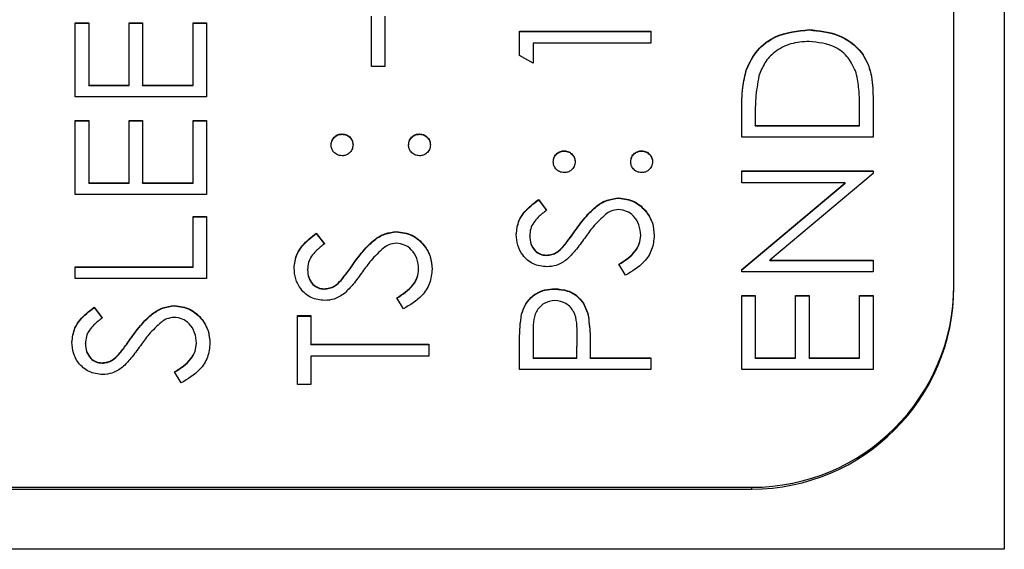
# Model space of a CAD drawing. Header units: millimetres. Extents: x 249 to 1195, y -3 to 820.
# Tile 17 of 28: x 835.52 to 845.27, y 376.53 to 381.77. Entities that reach past the tile are written whole.
import ezdxf

# ---------------------------------------------------------------- set-up
doc = ezdxf.new("R2010")
doc.units = ezdxf.units.MM

msp = doc.modelspace()

# ---------------------------------------------------------------- linework, layer by layer
at = {"color": 7, "linetype": 'Continuous', "lineweight": 25}
for p, q in [((845.2735, 417.5275), (845.2735, 376.5275)), ((844.7735, 379.1401), (844.7735, 415.1181)), ((839.0068, 381.3055), (839.0068, 381.8052)), ((839.1401, 381.8052), (839.1401, 381.3055)), ((836.0735, 381.7385), (836.2068, 381.7385)), ((836.0735, 381.0057), (836.0735, 381.7385)), ((836.0735, 381.735), (836.2068, 381.735)), ((836.2068, 381.7385), (836.2068, 381.1223)), ((836.6068, 381.7385), (836.7401, 381.7385)), ((836.6068, 381.1223), (836.6068, 381.7385)), ((836.6068, 381.735), (836.7401, 381.735)), ((836.7401, 381.7385), (836.7401, 381.1223)), ((837.2401, 381.7385), (837.3735, 381.7385)), ((837.2401, 381.1223), (837.2401, 381.7385)), ((837.2401, 381.735), (837.3735, 381.735)), ((837.3735, 381.7385), (837.3735, 381.0057)), ((840.4735, 381.6553), (841.7735, 381.6553)), ((840.4735, 381.415), (840.4735, 381.6553)), ((840.4735, 381.6518), (841.7735, 381.6518)), ((841.7735, 381.6553), (841.7735, 381.5387)), ((843.3399, 381.6684), (843.3399, 381.6719)), ((840.6068, 381.5387), (840.6068, 381.3388)), ((841.7735, 381.5387), (840.6068, 381.5387)), ((840.6068, 381.3388), (840.4735, 381.415)), ((839.1401, 381.3055), (839.0068, 381.3055)), ((842.7203, 381.277), (842.7203, 381.2805)), ((836.2068, 381.1223), (836.6068, 381.1223)), ((836.2068, 381.1188), (836.2068, 381.1223)), ((836.2068, 381.1188), (836.6068, 381.1188)), ((836.6068, 381.1188), (836.6068, 381.1223)), ((836.7401, 381.1223), (837.2401, 381.1223)), ((836.7401, 381.1188), (836.7401, 381.1223)), ((836.7401, 381.1188), (837.2401, 381.1188)), ((837.2401, 381.1188), (837.2401, 381.1223)), ((837.3735, 381.0057), (836.0735, 381.0057)), ((843.9735, 381.0085), (843.9735, 380.6059)), ((842.6735, 380.6059), (842.6735, 380.8682)), ((843.8401, 380.7225), (843.8401, 380.8716)), ((836.0735, 380.7725), (836.2068, 380.7725)), ((836.0735, 380.0396), (836.0735, 380.7725)), ((836.0735, 380.769), (836.2068, 380.769)), ((836.2068, 380.7725), (836.2068, 380.1562)), ((836.6068, 380.7725), (836.7401, 380.7725)), ((836.6068, 380.1562), (836.6068, 380.7725)), ((836.6068, 380.769), (836.7401, 380.769)), ((836.7401, 380.7725), (836.7401, 380.1562)), ((837.2401, 380.7725), (837.3735, 380.7725)), ((837.2401, 380.1562), (837.2401, 380.7725)), ((837.2401, 380.769), (837.3735, 380.769)), ((837.3735, 380.7725), (837.3735, 380.0396)), ((842.8068, 380.8138), (842.8068, 380.7225)), ((842.8068, 380.7225), (843.8401, 380.7225)), ((842.8068, 380.719), (842.8068, 380.7225)), ((842.8068, 380.719), (843.8401, 380.719)), ((843.8401, 380.719), (843.8401, 380.7225)), ((838.7151, 380.6357), (838.7151, 380.6392)), ((839.4818, 380.6357), (839.4818, 380.6392)), ((843.9735, 380.6059), (842.6735, 380.6059)), ((840.9151, 380.4692), (840.9151, 380.4726)), ((841.6818, 380.4692), (841.6818, 380.4726)), ((842.6735, 380.2728), (843.9735, 380.2728)), ((842.6735, 380.1562), (842.6735, 380.2728)), ((842.6735, 380.2693), (843.9735, 380.2693)), ((843.9735, 380.2462), (842.9526, 379.39)), ((843.9735, 380.2728), (843.9735, 380.2462)), ((836.2068, 380.1562), (836.6068, 380.1562)), ((836.2068, 380.1527), (836.2068, 380.1562)), ((836.2068, 380.1527), (836.6068, 380.1527)), ((836.6068, 380.1527), (836.6068, 380.1562)), ((836.7401, 380.1562), (837.2401, 380.1562)), ((836.7401, 380.1527), (836.7401, 380.1562)), ((836.7401, 380.1527), (837.2401, 380.1527)), ((837.2401, 380.1527), (837.2401, 380.1562)), ((843.6966, 380.1562), (842.6735, 380.1562)), ((842.6735, 379.2978), (843.6966, 380.1562)), ((842.6735, 379.2943), (843.6966, 380.1527)), ((843.6966, 380.1527), (843.6966, 380.1562)), ((837.3735, 380.0396), (836.0735, 380.0396)), ((840.6602, 379.9896), (840.7401, 379.8842)), ((840.6602, 379.9861), (840.6602, 379.9896)), ((841.455, 380.0028), (841.455, 380.0063)), ((840.6602, 379.9861), (840.7401, 379.8807)), ((837.2401, 379.823), (837.3735, 379.823)), ((837.2401, 379.3234), (837.2401, 379.823)), ((837.2401, 379.8195), (837.3735, 379.8195)), ((837.3735, 379.823), (837.3735, 379.2068)), ((841.0354, 379.6967), (841.0354, 379.7002)), ((838.4602, 379.6565), (838.5401, 379.5511)), ((838.4602, 379.653), (838.4602, 379.6565)), ((838.4602, 379.653), (838.5401, 379.5476)), ((839.255, 379.6696), (839.255, 379.6731)), ((840.5735, 379.627), (840.5735, 379.6305)), ((841.6735, 379.6316), (841.6735, 379.6351)), ((840.906, 379.5221), (840.906, 379.5256)), ((840.7381, 379.4364), (840.7381, 379.4399)), ((836.0735, 379.3234), (837.2401, 379.3234)), ((836.0735, 379.2068), (836.0735, 379.3234)), ((836.0735, 379.3199), (837.2401, 379.3199)), ((837.2401, 379.3199), (837.2401, 379.3234)), ((838.8354, 379.3636), (838.8354, 379.3671)), ((841.5227, 379.2401), (841.4568, 379.3499)), ((842.9526, 379.39), (843.9735, 379.39)), ((842.9526, 379.3865), (842.9526, 379.39)), ((842.9526, 379.3865), (843.9735, 379.3865)), ((843.9735, 379.39), (843.9735, 379.2734)), ((838.3735, 379.2938), (838.3735, 379.2973)), ((839.4735, 379.2985), (839.4735, 379.302)), ((842.6735, 379.2734), (842.6735, 379.2978)), ((843.9735, 379.2734), (842.6735, 379.2734)), ((837.3735, 379.2068), (836.0735, 379.2068)), ((838.706, 379.1889), (838.706, 379.1924)), ((844.7735, 379.1226), (844.7735, 379.1401)), ((838.5381, 379.1033), (838.5381, 379.1068)), ((839.3227, 378.9069), (839.2568, 379.0168)), ((840.8222, 379.1033), (840.8222, 379.1068)), ((842.6735, 379.0402), (842.8068, 379.0402)), ((842.6735, 378.3073), (842.6735, 379.0402)), ((842.6735, 379.0367), (842.8068, 379.0367)), ((842.8068, 379.0402), (842.8068, 378.4239)), ((843.2068, 379.0402), (843.3401, 379.0402)), ((843.2068, 378.4239), (843.2068, 379.0402)), ((843.2068, 379.0367), (843.3401, 379.0367)), ((843.3401, 379.0402), (843.3401, 378.4239)), ((843.8401, 379.0402), (843.9735, 379.0402)), ((843.8401, 378.4239), (843.8401, 379.0402)), ((843.8401, 379.0367), (843.9735, 379.0367)), ((843.9735, 379.0402), (843.9735, 378.3073)), ((836.2602, 378.9236), (836.3401, 378.8182)), ((836.2602, 378.9201), (836.2602, 378.9236)), ((836.2602, 378.9201), (836.3401, 378.8147)), ((837.055, 378.9368), (837.055, 378.9403)), ((838.2735, 378.8403), (838.4068, 378.8403)), ((838.2735, 378.1574), (838.2735, 378.8403)), ((838.2735, 378.8368), (838.4068, 378.8368)), ((838.4068, 378.8403), (838.4068, 378.5572)), ((840.493, 378.8545), (840.493, 378.858)), ((841.1521, 378.8441), (841.1521, 378.8476)), ((836.6354, 378.6307), (836.6354, 378.6342)), ((840.6068, 378.6615), (840.6068, 378.4239)), ((841.0401, 378.4239), (841.043, 378.6514)), ((841.0401, 378.4204), (841.043, 378.6479)), ((841.043, 378.6522), (841.043, 378.6566)), ((841.043, 378.6479), (841.043, 378.6514)), ((836.1735, 378.5609), (836.1735, 378.5644)), ((837.2735, 378.5656), (837.2735, 378.5691)), ((838.4068, 378.5572), (839.5735, 378.5572)), ((838.4068, 378.5537), (838.4068, 378.5572)), ((838.4068, 378.5537), (839.5735, 378.5537)), ((839.5735, 378.5572), (839.5735, 378.4406)), ((840.4735, 378.3073), (840.4735, 378.5621)), ((836.506, 378.4561), (836.506, 378.4596)), ((839.5735, 378.4406), (838.4068, 378.4406)), ((838.4068, 378.4406), (838.4068, 378.1574)), ((841.1735, 378.5168), (841.1735, 378.4239)), ((836.3381, 378.3704), (836.3381, 378.3739)), ((840.6068, 378.4239), (841.0401, 378.4239)), ((840.6068, 378.4204), (840.6068, 378.4239)), ((840.6068, 378.4204), (841.0401, 378.4204)), ((841.0401, 378.4204), (841.0401, 378.4239)), ((841.1735, 378.4239), (841.7735, 378.4239)), ((841.1735, 378.4204), (841.1735, 378.4239)), ((841.1735, 378.4204), (841.7735, 378.4204)), ((841.7735, 378.4239), (841.7735, 378.3073)), ((842.8068, 378.4239), (843.2068, 378.4239)), ((842.8068, 378.4204), (842.8068, 378.4239)), ((842.8068, 378.4204), (843.2068, 378.4204)), ((843.2068, 378.4204), (843.2068, 378.4239)), ((843.3401, 378.4239), (843.8401, 378.4239)), ((843.3401, 378.4204), (843.3401, 378.4239)), ((843.3401, 378.4204), (843.8401, 378.4204)), ((843.8401, 378.4204), (843.8401, 378.4239)), ((837.1227, 378.1741), (837.0568, 378.2839)), ((841.7735, 378.3073), (840.4735, 378.3073)), ((843.9735, 378.3073), (842.6735, 378.3073)), ((838.4068, 378.1574), (838.2735, 378.1574)), ((826.7735, 377.1239), (842.7735, 377.1239)), ((830.7735, 377.1414), (842.7735, 377.1414)), ((842.7735, 377.1239), (842.7735, 377.1414)), ((845.2735, 376.5275), (824.2735, 376.5275))]:
    msp.add_line(p, q, dxfattribs=at)
for centre in [(842.7741, 379.1407), (842.7741, 379.1233)]:
    msp.add_arc(centre, 1.9994, 269.98247, 359.98246, dxfattribs=at)
for points, knots in [([(842.7203, 381.2805), (842.7524, 381.3466), (842.8165, 381.4789), (843.0357, 381.6396), (843.2246, 381.6597), (843.3399, 381.6719)], [0, 0, 0, 0, 0.280264, 0.560715, 1, 1, 1, 1]), ([(842.7203, 381.277), (842.7524, 381.3431), (842.8165, 381.4754), (843.0357, 381.6361), (843.2246, 381.6562), (843.3399, 381.6684)], [0, 0, 0, 0, 0.280264, 0.560715, 1, 1, 1, 1]), ([(843.3399, 381.6719), (843.4375, 381.6624), (843.6323, 381.6434), (843.865, 381.4752), (843.9665, 381.2386), (843.9711, 381.0854), (843.9735, 381.0085)], [0, 0, 0, 0, 0.280124, 0.559248, 0.778837, 1, 1, 1, 1]), ([(843.3399, 381.6684), (843.4375, 381.6589), (843.6323, 381.6399), (843.865, 381.4717), (843.9665, 381.2351), (843.9711, 381.0819), (843.9735, 381.005)], [0, 0, 0, 0, 0.280124, 0.559248, 0.778837, 1, 1, 1, 1]), ([(843.3396, 381.5553), (843.2788, 381.5511), (843.1572, 381.5427), (843.0041, 381.4621), (842.8946, 381.3473), (842.8604, 381.2578), (842.8433, 381.2131)], [0, 0, 0, 0, 0.280178, 0.559765, 0.779797, 1, 1, 1, 1]), ([(843.8071, 381.243), (843.7843, 381.2949), (843.7388, 381.3986), (843.5746, 381.5294), (843.4286, 381.5455), (843.3396, 381.5553)], [0, 0, 0, 0, 0.280536, 0.561015, 1, 1, 1, 1]), ([(842.6735, 380.8682), (842.6736, 380.9463), (842.6737, 381.0856), (842.7061, 381.221), (842.7203, 381.2805)], [0, 0, 0, 0, 0.5604447, 1, 1, 1, 1]), ([(842.6735, 380.8647), (842.6736, 380.9428), (842.6737, 381.0821), (842.7061, 381.2175), (842.7203, 381.277)], [0, 0, 0, 0, 0.5604447, 1, 1, 1, 1]), ([(842.8433, 381.2131), (842.8302, 381.1391), (842.8069, 381.007), (842.8068, 380.8729), (842.8068, 380.8138)], [0, 0, 0, 0, 0.5595421, 1, 1, 1, 1]), ([(843.8401, 380.8716), (843.8403, 380.9416), (843.8407, 381.0665), (843.8173, 381.1891), (843.8071, 381.243)], [0, 0, 0, 0, 0.560426, 1, 1, 1, 1]), ([(838.6068, 380.5309), (838.6086, 380.547), (838.6123, 380.579), (838.6421, 380.614), (838.6773, 380.6362), (838.7025, 380.6382), (838.7151, 380.6392)], [0, 0, 0, 0, 0.279602, 0.559212, 0.779475, 1, 1, 1, 1]), ([(838.6068, 380.5274), (838.6086, 380.5435), (838.6123, 380.5755), (838.6421, 380.6105), (838.6773, 380.6327), (838.7025, 380.6347), (838.7151, 380.6357)], [0, 0, 0, 0, 0.2796016, 0.559212, 0.7794752, 1, 1, 1, 1]), ([(838.7151, 380.6392), (838.7312, 380.6374), (838.7632, 380.6338), (838.7983, 380.6041), (838.8203, 380.5687), (838.8224, 380.5435), (838.8235, 380.5309)], [0, 0, 0, 0, 0.2795175, 0.5593264, 0.7795441, 1, 1, 1, 1]), ([(838.7151, 380.6357), (838.7312, 380.6339), (838.7632, 380.6303), (838.7983, 380.6006), (838.8203, 380.5652), (838.8224, 380.54), (838.8235, 380.5274)], [0, 0, 0, 0, 0.279517, 0.559326, 0.779544, 1, 1, 1, 1]), ([(839.3735, 380.5309), (839.3753, 380.547), (839.3789, 380.579), (839.4087, 380.614), (839.444, 380.6362), (839.4692, 380.6382), (839.4818, 380.6392)], [0, 0, 0, 0, 0.279602, 0.559212, 0.779475, 1, 1, 1, 1]), ([(839.3735, 380.5274), (839.3753, 380.5435), (839.3789, 380.5755), (839.4087, 380.6105), (839.444, 380.6327), (839.4692, 380.6347), (839.4818, 380.6357)], [0, 0, 0, 0, 0.279602, 0.559212, 0.779475, 1, 1, 1, 1]), ([(839.4818, 380.6392), (839.4978, 380.6373), (839.5297, 380.6335), (839.5649, 380.604), (839.5867, 380.5686), (839.589, 380.5435), (839.5901, 380.5309)], [0, 0, 0, 0, 0.279469, 0.559358, 0.779674, 1, 1, 1, 1]), ([(839.4818, 380.6357), (839.4978, 380.6338), (839.5297, 380.6301), (839.5649, 380.6005), (839.5867, 380.5651), (839.589, 380.54), (839.5901, 380.5274)], [0, 0, 0, 0, 0.279469, 0.559358, 0.779674, 1, 1, 1, 1]), ([(838.7151, 380.4227), (838.6992, 380.4247), (838.6673, 380.4286), (838.6321, 380.458), (838.6103, 380.4934), (838.608, 380.5184), (838.6068, 380.5309)], [0, 0, 0, 0, 0.279585, 0.559454, 0.779697, 1, 1, 1, 1]), ([(838.8235, 380.5309), (838.8216, 380.515), (838.8179, 380.483), (838.7883, 380.4477), (838.7528, 380.426), (838.7277, 380.4238), (838.7151, 380.4227)], [0, 0, 0, 0, 0.279647, 0.559299, 0.779615, 1, 1, 1, 1]), ([(839.4818, 380.4227), (839.4658, 380.4246), (839.4339, 380.4284), (839.3985, 380.4578), (839.3768, 380.4933), (839.3746, 380.5184), (839.3735, 380.5309)], [0, 0, 0, 0, 0.279576, 0.559284, 0.779552, 1, 1, 1, 1]), ([(839.5901, 380.5309), (839.5882, 380.515), (839.5842, 380.4832), (839.5548, 380.4479), (839.5194, 380.4262), (839.4943, 380.4238), (839.4818, 380.4227)], [0, 0, 0, 0, 0.279581, 0.559143, 0.779575, 1, 1, 1, 1]), ([(840.8068, 380.3644), (840.8086, 380.3804), (840.8123, 380.4124), (840.8421, 380.4474), (840.8773, 380.4697), (840.9025, 380.4717), (840.9151, 380.4726)], [0, 0, 0, 0, 0.279602, 0.559212, 0.779475, 1, 1, 1, 1]), ([(840.8068, 380.3609), (840.8086, 380.3769), (840.8123, 380.4089), (840.8421, 380.4439), (840.8773, 380.4662), (840.9025, 380.4682), (840.9151, 380.4692)], [0, 0, 0, 0, 0.279602, 0.559212, 0.779475, 1, 1, 1, 1]), ([(840.9151, 380.4726), (840.9312, 380.4709), (840.9632, 380.4673), (840.9983, 380.4375), (841.0203, 380.4021), (841.0224, 380.377), (841.0235, 380.3644)], [0, 0, 0, 0, 0.279517, 0.559326, 0.779544, 1, 1, 1, 1]), ([(840.9151, 380.4692), (840.9312, 380.4674), (840.9632, 380.4638), (840.9983, 380.434), (841.0203, 380.3986), (841.0224, 380.3735), (841.0235, 380.3609)], [0, 0, 0, 0, 0.279517, 0.559326, 0.779544, 1, 1, 1, 1]), ([(841.5735, 380.3644), (841.5753, 380.3804), (841.5789, 380.4124), (841.6087, 380.4474), (841.644, 380.4697), (841.6692, 380.4717), (841.6818, 380.4726)], [0, 0, 0, 0, 0.2796016, 0.559212, 0.7794752, 1, 1, 1, 1]), ([(841.5735, 380.3609), (841.5753, 380.3769), (841.5789, 380.4089), (841.6087, 380.4439), (841.644, 380.4662), (841.6692, 380.4682), (841.6818, 380.4692)], [0, 0, 0, 0, 0.279602, 0.559212, 0.779475, 1, 1, 1, 1]), ([(841.6818, 380.4726), (841.6978, 380.4708), (841.7297, 380.467), (841.7649, 380.4374), (841.7867, 380.402), (841.789, 380.3769), (841.7901, 380.3644)], [0, 0, 0, 0, 0.279469, 0.559358, 0.779674, 1, 1, 1, 1]), ([(841.6818, 380.4692), (841.6978, 380.4673), (841.7297, 380.4635), (841.7649, 380.4339), (841.7867, 380.3985), (841.789, 380.3734), (841.7901, 380.3609)], [0, 0, 0, 0, 0.279469, 0.559358, 0.779674, 1, 1, 1, 1]), ([(840.9151, 380.2561), (840.8992, 380.2581), (840.8673, 380.262), (840.8321, 380.2914), (840.8103, 380.3268), (840.808, 380.3519), (840.8068, 380.3644)], [0, 0, 0, 0, 0.279585, 0.559454, 0.779697, 1, 1, 1, 1]), ([(841.0235, 380.3644), (841.0216, 380.3484), (841.0179, 380.3164), (840.9883, 380.2812), (840.9528, 380.2594), (840.9277, 380.2572), (840.9151, 380.2561)], [0, 0, 0, 0, 0.279647, 0.559299, 0.779615, 1, 1, 1, 1]), ([(841.6818, 380.2561), (841.6658, 380.258), (841.6339, 380.2618), (841.5985, 380.2912), (841.5768, 380.3267), (841.5746, 380.3518), (841.5735, 380.3644)], [0, 0, 0, 0, 0.279576, 0.559284, 0.779552, 1, 1, 1, 1]), ([(841.7901, 380.3644), (841.7882, 380.3485), (841.7842, 380.3166), (841.7548, 380.2814), (841.7194, 380.2596), (841.6943, 380.2573), (841.6818, 380.2561)], [0, 0, 0, 0, 0.2795812, 0.5591432, 0.7795754, 1, 1, 1, 1]), ([(840.4401, 379.6435), (840.4459, 379.6921), (840.4553, 379.7723), (840.5178, 379.8668), (840.5849, 379.9329), (840.6351, 379.9707), (840.6602, 379.9896)], [0, 0, 0, 0, 0.338729, 0.558835, 0.779344, 1, 1, 1, 1]), ([(841.0354, 379.7002), (841.0721, 379.7493), (841.1325, 379.83), (841.233, 379.9281), (841.3364, 379.9916), (841.4155, 380.0014), (841.455, 380.0063)], [0, 0, 0, 0, 0.340499, 0.560704, 0.780578, 1, 1, 1, 1]), ([(841.0354, 379.6967), (841.0721, 379.7458), (841.1325, 379.8265), (841.233, 379.9246), (841.3364, 379.9881), (841.4155, 379.9979), (841.455, 380.0028)], [0, 0, 0, 0, 0.340499, 0.560704, 0.780578, 1, 1, 1, 1]), ([(841.455, 380.0063), (841.5082, 379.999), (841.6146, 379.9845), (841.7279, 379.8806), (841.7967, 379.7606), (841.8034, 379.677), (841.8068, 379.6351)], [0, 0, 0, 0, 0.2791829, 0.5590851, 0.779446, 1, 1, 1, 1]), ([(841.455, 380.0028), (841.5082, 379.9955), (841.6146, 379.981), (841.7279, 379.8771), (841.7967, 379.7571), (841.8034, 379.6735), (841.8068, 379.6316)], [0, 0, 0, 0, 0.279183, 0.559085, 0.779446, 1, 1, 1, 1]), ([(840.4401, 379.64), (840.4459, 379.6886), (840.4553, 379.7688), (840.5178, 379.8633), (840.5849, 379.9294), (840.6351, 379.9672), (840.6602, 379.9861)], [0, 0, 0, 0, 0.338729, 0.558835, 0.779344, 1, 1, 1, 1]), ([(840.7401, 379.8842), (840.7122, 379.8618), (840.6661, 379.8248), (840.6105, 379.7638), (840.5789, 379.7001), (840.5753, 379.6537), (840.5735, 379.6305)], [0, 0, 0, 0, 0.340409, 0.560482, 0.78018, 1, 1, 1, 1]), ([(841.3256, 379.8431), (841.2827, 379.8031), (841.2061, 379.7315), (841.1451, 379.6464), (841.1183, 379.6089)], [0, 0, 0, 0, 0.559496, 1, 1, 1, 1]), ([(841.4532, 379.8897), (841.4273, 379.8865), (841.3809, 379.8808), (841.3425, 379.8546), (841.3256, 379.8431)], [0, 0, 0, 0, 0.55899, 1, 1, 1, 1]), ([(841.6735, 379.6351), (841.67, 379.6701), (841.663, 379.7399), (841.6104, 379.8252), (841.5355, 379.8794), (841.4806, 379.8862), (841.4532, 379.8897)], [0, 0, 0, 0, 0.280276, 0.560148, 0.780153, 1, 1, 1, 1]), ([(840.906, 379.5256), (840.9309, 379.5576), (840.9754, 379.6149), (841.0171, 379.6741), (841.0354, 379.7002)], [0, 0, 0, 0, 0.559906, 1, 1, 1, 1]), ([(840.906, 379.5221), (840.9309, 379.5541), (840.9754, 379.6114), (841.0171, 379.6706), (841.0354, 379.6967)], [0, 0, 0, 0, 0.559906, 1, 1, 1, 1]), ([(838.2401, 379.3103), (838.2459, 379.359), (838.2553, 379.4392), (838.3178, 379.5337), (838.3849, 379.5998), (838.4351, 379.6376), (838.4602, 379.6565)], [0, 0, 0, 0, 0.338729, 0.558835, 0.779344, 1, 1, 1, 1]), ([(838.2401, 379.3068), (838.2459, 379.3555), (838.2553, 379.4357), (838.3178, 379.5302), (838.3849, 379.5963), (838.4351, 379.6341), (838.4602, 379.653)], [0, 0, 0, 0, 0.338729, 0.558835, 0.779344, 1, 1, 1, 1]), ([(838.8354, 379.3671), (838.8721, 379.4161), (838.9325, 379.4969), (839.033, 379.5949), (839.1364, 379.6585), (839.2155, 379.6683), (839.255, 379.6731)], [0, 0, 0, 0, 0.340499, 0.560704, 0.780578, 1, 1, 1, 1]), ([(838.8354, 379.3636), (838.8721, 379.4126), (838.9325, 379.4934), (839.033, 379.5914), (839.1364, 379.655), (839.2155, 379.6648), (839.255, 379.6696)], [0, 0, 0, 0, 0.340499, 0.560704, 0.780578, 1, 1, 1, 1]), ([(839.255, 379.6731), (839.3082, 379.6659), (839.4146, 379.6513), (839.5279, 379.5475), (839.5967, 379.4275), (839.6034, 379.3439), (839.6068, 379.302)], [0, 0, 0, 0, 0.279183, 0.559085, 0.779446, 1, 1, 1, 1]), ([(839.255, 379.6696), (839.3082, 379.6624), (839.4146, 379.6478), (839.5279, 379.544), (839.5967, 379.424), (839.6034, 379.3404), (839.6068, 379.2985)], [0, 0, 0, 0, 0.279183, 0.559085, 0.779446, 1, 1, 1, 1]), ([(840.7435, 379.3234), (840.6974, 379.329), (840.6051, 379.3402), (840.5049, 379.429), (840.4494, 379.5351), (840.4432, 379.6073), (840.4401, 379.6435)], [0, 0, 0, 0, 0.279553, 0.558798, 0.779378, 1, 1, 1, 1]), ([(840.5735, 379.6305), (840.5755, 379.6041), (840.5796, 379.5514), (840.6201, 379.4879), (840.6758, 379.4463), (840.7173, 379.4421), (840.7381, 379.4399)], [0, 0, 0, 0, 0.280274, 0.559931, 0.77992, 1, 1, 1, 1]), ([(840.5735, 379.627), (840.5755, 379.6006), (840.5796, 379.5479), (840.6201, 379.4844), (840.6758, 379.4428), (840.7173, 379.4386), (840.7381, 379.4364)], [0, 0, 0, 0, 0.280274, 0.559931, 0.77992, 1, 1, 1, 1]), ([(841.1183, 379.6089), (841.0883, 379.5665), (841.0349, 379.4909), (840.97, 379.425), (840.9414, 379.396)], [0, 0, 0, 0, 0.560413, 1, 1, 1, 1]), ([(841.4568, 379.3499), (841.5162, 379.3885), (841.5989, 379.4423), (841.6649, 379.5524), (841.6706, 379.6076), (841.6735, 379.6351)], [0, 0, 0, 0, 0.559321, 0.779782, 1, 1, 1, 1]), ([(841.4568, 379.3464), (841.5162, 379.385), (841.5989, 379.4388), (841.6649, 379.5489), (841.6706, 379.6041), (841.6735, 379.6316)], [0, 0, 0, 0, 0.559321, 0.779782, 1, 1, 1, 1]), ([(841.8068, 379.6351), (841.802, 379.5871), (841.7924, 379.491), (841.6944, 379.3429), (841.5878, 379.2791), (841.5227, 379.2401)], [0, 0, 0, 0, 0.27988, 0.559666, 1, 1, 1, 1]), ([(838.5401, 379.5511), (838.5122, 379.5286), (838.4661, 379.4916), (838.4105, 379.4307), (838.3789, 379.367), (838.3753, 379.3206), (838.3735, 379.2973)], [0, 0, 0, 0, 0.340409, 0.560482, 0.78018, 1, 1, 1, 1]), ([(839.1256, 379.51), (839.0827, 379.4699), (839.0061, 379.3984), (838.9451, 379.3132), (838.9183, 379.2757)], [0, 0, 0, 0, 0.559496, 1, 1, 1, 1]), ([(839.2532, 379.5565), (839.2273, 379.5533), (839.1809, 379.5476), (839.1425, 379.5215), (839.1256, 379.51)], [0, 0, 0, 0, 0.55899, 1, 1, 1, 1]), ([(839.4735, 379.302), (839.47, 379.3369), (839.463, 379.4067), (839.4104, 379.4921), (839.3355, 379.5463), (839.2806, 379.5531), (839.2532, 379.5565)], [0, 0, 0, 0, 0.280276, 0.560148, 0.780153, 1, 1, 1, 1]), ([(840.7381, 379.4399), (840.7562, 379.4415), (840.7925, 379.4445), (840.8523, 379.4727), (840.8856, 379.5055), (840.906, 379.5256)], [0, 0, 0, 0, 0.279946, 0.559774, 1, 1, 1, 1]), ([(840.7381, 379.4364), (840.7562, 379.438), (840.7925, 379.441), (840.8523, 379.4692), (840.8856, 379.502), (840.906, 379.5221)], [0, 0, 0, 0, 0.279946, 0.559774, 1, 1, 1, 1]), ([(838.5435, 378.9902), (838.4974, 378.9959), (838.4051, 379.0071), (838.3049, 379.0958), (838.2494, 379.2019), (838.2432, 379.2742), (838.2401, 379.3103)], [0, 0, 0, 0, 0.279553, 0.558798, 0.779378, 1, 1, 1, 1]), ([(838.706, 379.1924), (838.7309, 379.2245), (838.7754, 379.2817), (838.8171, 379.341), (838.8354, 379.3671)], [0, 0, 0, 0, 0.559906, 1, 1, 1, 1]), ([(838.706, 379.1889), (838.7309, 379.221), (838.7754, 379.2782), (838.8171, 379.3375), (838.8354, 379.3636)], [0, 0, 0, 0, 0.5599058, 1, 1, 1, 1]), ([(840.9414, 379.396), (840.9077, 379.3731), (840.8475, 379.3322), (840.7753, 379.326), (840.7435, 379.3234)], [0, 0, 0, 0, 0.55984, 1, 1, 1, 1]), ([(838.3735, 379.2973), (838.3755, 379.2709), (838.3796, 379.2183), (838.4201, 379.1548), (838.4758, 379.1132), (838.5173, 379.1089), (838.5381, 379.1068)], [0, 0, 0, 0, 0.280274, 0.559931, 0.77992, 1, 1, 1, 1]), ([(838.3735, 379.2938), (838.3755, 379.2675), (838.3796, 379.2148), (838.4201, 379.1513), (838.4758, 379.1097), (838.5173, 379.1054), (838.5381, 379.1033)], [0, 0, 0, 0, 0.280274, 0.559931, 0.77992, 1, 1, 1, 1]), ([(838.9183, 379.2757), (838.8883, 379.2334), (838.8349, 379.1578), (838.77, 379.0918), (838.7414, 379.0628)], [0, 0, 0, 0, 0.560413, 1, 1, 1, 1]), ([(839.2568, 379.0168), (839.3162, 379.0554), (839.3989, 379.1092), (839.4649, 379.2193), (839.4706, 379.2744), (839.4735, 379.302)], [0, 0, 0, 0, 0.559321, 0.779782, 1, 1, 1, 1]), ([(839.2568, 379.0133), (839.3162, 379.0519), (839.3989, 379.1057), (839.4649, 379.2158), (839.4706, 379.2709), (839.4735, 379.2985)], [0, 0, 0, 0, 0.5593206, 0.7797817, 1, 1, 1, 1]), ([(839.6068, 379.302), (839.602, 379.2539), (839.5924, 379.1578), (839.4944, 379.0097), (839.3878, 378.9459), (839.3227, 378.9069)], [0, 0, 0, 0, 0.27988, 0.559666, 1, 1, 1, 1]), ([(838.5381, 379.1068), (838.5562, 379.1083), (838.5925, 379.1114), (838.6523, 379.1395), (838.6856, 379.1724), (838.706, 379.1924)], [0, 0, 0, 0, 0.279946, 0.559774, 1, 1, 1, 1]), ([(838.5381, 379.1033), (838.5562, 379.1048), (838.5925, 379.1079), (838.6523, 379.136), (838.6856, 379.1689), (838.706, 379.1889)], [0, 0, 0, 0, 0.2799464, 0.5597741, 1, 1, 1, 1]), ([(838.7414, 379.0628), (838.7077, 379.0399), (838.6475, 378.999), (838.5753, 378.9929), (838.5435, 378.9902)], [0, 0, 0, 0, 0.5598405, 1, 1, 1, 1]), ([(840.493, 378.858), (840.5073, 378.8975), (840.5358, 378.9764), (840.6237, 379.058), (840.7236, 379.1011), (840.7893, 379.1049), (840.8222, 379.1068)], [0, 0, 0, 0, 0.279705, 0.559381, 0.779509, 1, 1, 1, 1]), ([(840.493, 378.8545), (840.5073, 378.894), (840.5358, 378.9729), (840.6237, 379.0545), (840.7236, 379.0976), (840.7893, 379.1014), (840.8222, 379.1033)], [0, 0, 0, 0, 0.279705, 0.559381, 0.779509, 1, 1, 1, 1]), ([(840.8222, 379.1068), (840.865, 379.1037), (840.9507, 379.0976), (841.055, 379.0324), (841.1223, 378.9439), (841.1422, 378.8797), (841.1521, 378.8476)], [0, 0, 0, 0, 0.280099, 0.559324, 0.779458, 1, 1, 1, 1]), ([(840.8222, 379.1033), (840.865, 379.1002), (840.9507, 379.0941), (841.055, 379.0289), (841.1223, 378.9405), (841.1422, 378.8762), (841.1521, 378.8441)], [0, 0, 0, 0, 0.280099, 0.559324, 0.779458, 1, 1, 1, 1]), ([(836.0401, 378.5775), (836.0459, 378.6261), (836.0553, 378.7063), (836.1178, 378.8008), (836.1849, 378.8669), (836.2351, 378.9047), (836.2602, 378.9236)], [0, 0, 0, 0, 0.338729, 0.558835, 0.779344, 1, 1, 1, 1]), ([(836.0401, 378.574), (836.0459, 378.6226), (836.0553, 378.7028), (836.1178, 378.7973), (836.1849, 378.8634), (836.2351, 378.9012), (836.2602, 378.9201)], [0, 0, 0, 0, 0.338729, 0.558835, 0.779344, 1, 1, 1, 1]), ([(836.6354, 378.6342), (836.6721, 378.6832), (836.7325, 378.764), (836.833, 378.862), (836.9364, 378.9256), (837.0155, 378.9354), (837.055, 378.9403)], [0, 0, 0, 0, 0.340499, 0.560704, 0.780578, 1, 1, 1, 1]), ([(836.6354, 378.6307), (836.6721, 378.6797), (836.7325, 378.7605), (836.833, 378.8585), (836.9364, 378.9221), (837.0155, 378.9319), (837.055, 378.9368)], [0, 0, 0, 0, 0.340499, 0.560704, 0.780578, 1, 1, 1, 1]), ([(837.055, 378.9403), (837.1082, 378.933), (837.2146, 378.9185), (837.3279, 378.8146), (837.3967, 378.6946), (837.4034, 378.611), (837.4068, 378.5691)], [0, 0, 0, 0, 0.279183, 0.559085, 0.779446, 1, 1, 1, 1]), ([(837.055, 378.9368), (837.1082, 378.9295), (837.2146, 378.915), (837.3279, 378.8111), (837.3967, 378.6911), (837.4034, 378.6075), (837.4068, 378.5656)], [0, 0, 0, 0, 0.279183, 0.559085, 0.779446, 1, 1, 1, 1]), ([(840.8227, 378.9902), (840.7854, 378.9843), (840.7292, 378.9755), (840.6706, 378.9276), (840.6048, 378.8359), (840.6059, 378.739), (840.6068, 378.6615)], [0, 0, 0, 0, 0.248969, 0.374729, 0.500383, 1, 1, 1, 1]), ([(841.043, 378.6514), (841.0433, 378.7305), (841.0436, 378.8296), (840.9786, 378.9255), (840.9189, 378.9755), (840.8611, 378.9843), (840.8227, 378.9902)], [0, 0, 0, 0, 0.499721, 0.62535, 0.751083, 1, 1, 1, 1]), ([(836.3401, 378.8182), (836.3122, 378.7957), (836.2661, 378.7588), (836.2105, 378.6978), (836.1789, 378.6341), (836.1753, 378.5877), (836.1735, 378.5644)], [0, 0, 0, 0, 0.340409, 0.560482, 0.78018, 1, 1, 1, 1]), ([(837.0532, 378.8237), (837.0273, 378.8205), (836.9809, 378.8147), (836.9425, 378.7886), (836.9256, 378.7771)], [0, 0, 0, 0, 0.55899, 1, 1, 1, 1]), ([(837.2735, 378.5691), (837.27, 378.6041), (837.263, 378.6739), (837.2104, 378.7592), (837.1355, 378.8134), (837.0806, 378.8202), (837.0532, 378.8237)], [0, 0, 0, 0, 0.2802764, 0.5601478, 0.7801531, 1, 1, 1, 1]), ([(840.4735, 378.5621), (840.4733, 378.6176), (840.473, 378.7168), (840.4869, 378.8149), (840.493, 378.858)], [0, 0, 0, 0, 0.560314, 1, 1, 1, 1]), ([(840.4735, 378.5586), (840.4733, 378.6141), (840.473, 378.7133), (840.4869, 378.8114), (840.493, 378.8545)], [0, 0, 0, 0, 0.560314, 1, 1, 1, 1]), ([(841.1521, 378.8476), (841.1599, 378.7861), (841.1737, 378.6762), (841.1735, 378.5656), (841.1735, 378.5168)], [0, 0, 0, 0, 0.559694, 1, 1, 1, 1]), ([(841.1521, 378.8441), (841.1599, 378.7826), (841.1737, 378.6728), (841.1735, 378.5621), (841.1735, 378.5133)], [0, 0, 0, 0, 0.559694, 1, 1, 1, 1]), ([(836.9256, 378.7771), (836.8827, 378.737), (836.8061, 378.6655), (836.7451, 378.5803), (836.7183, 378.5428)], [0, 0, 0, 0, 0.559496, 1, 1, 1, 1]), ([(836.506, 378.4596), (836.5309, 378.4916), (836.5754, 378.5488), (836.6171, 378.6081), (836.6354, 378.6342)], [0, 0, 0, 0, 0.559906, 1, 1, 1, 1]), ([(836.506, 378.4561), (836.5309, 378.4881), (836.5754, 378.5453), (836.6171, 378.6046), (836.6354, 378.6307)], [0, 0, 0, 0, 0.559906, 1, 1, 1, 1]), ([(836.3435, 378.2573), (836.2974, 378.263), (836.2051, 378.2742), (836.1049, 378.363), (836.0494, 378.469), (836.0432, 378.5413), (836.0401, 378.5775)], [0, 0, 0, 0, 0.279553, 0.558798, 0.779378, 1, 1, 1, 1]), ([(836.1735, 378.5644), (836.1755, 378.5381), (836.1796, 378.4854), (836.2201, 378.4219), (836.2758, 378.3803), (836.3173, 378.3761), (836.3381, 378.3739)], [0, 0, 0, 0, 0.280274, 0.559931, 0.77992, 1, 1, 1, 1]), ([(836.1735, 378.5609), (836.1755, 378.5346), (836.1796, 378.4819), (836.2201, 378.4184), (836.2758, 378.3768), (836.3173, 378.3726), (836.3381, 378.3704)], [0, 0, 0, 0, 0.280274, 0.559931, 0.77992, 1, 1, 1, 1]), ([(836.7183, 378.5428), (836.6883, 378.5005), (836.6349, 378.4249), (836.57, 378.3589), (836.5414, 378.33)], [0, 0, 0, 0, 0.560413, 1, 1, 1, 1]), ([(837.0568, 378.2839), (837.1162, 378.3225), (837.1989, 378.3763), (837.2649, 378.4864), (837.2706, 378.5416), (837.2735, 378.5691)], [0, 0, 0, 0, 0.559321, 0.779782, 1, 1, 1, 1]), ([(837.0568, 378.2804), (837.1162, 378.319), (837.1989, 378.3728), (837.2649, 378.4829), (837.2706, 378.5381), (837.2735, 378.5656)], [0, 0, 0, 0, 0.559321, 0.779782, 1, 1, 1, 1]), ([(837.4068, 378.5691), (837.402, 378.5211), (837.3924, 378.4249), (837.2944, 378.2769), (837.1878, 378.2131), (837.1227, 378.1741)], [0, 0, 0, 0, 0.27988, 0.559666, 1, 1, 1, 1]), ([(836.3381, 378.3739), (836.3562, 378.3755), (836.3925, 378.3785), (836.4523, 378.4066), (836.4856, 378.4395), (836.506, 378.4596)], [0, 0, 0, 0, 0.279946, 0.559774, 1, 1, 1, 1]), ([(836.3381, 378.3704), (836.3562, 378.372), (836.3925, 378.375), (836.4523, 378.4031), (836.4856, 378.436), (836.506, 378.4561)], [0, 0, 0, 0, 0.279946, 0.559774, 1, 1, 1, 1]), ([(836.5414, 378.33), (836.5077, 378.3071), (836.4475, 378.2662), (836.3753, 378.26), (836.3435, 378.2573)], [0, 0, 0, 0, 0.55984, 1, 1, 1, 1])]:
    msp.add_open_spline(points, degree=3, knots=knots, dxfattribs=at)

doc.saveas('drawing.dxf')
